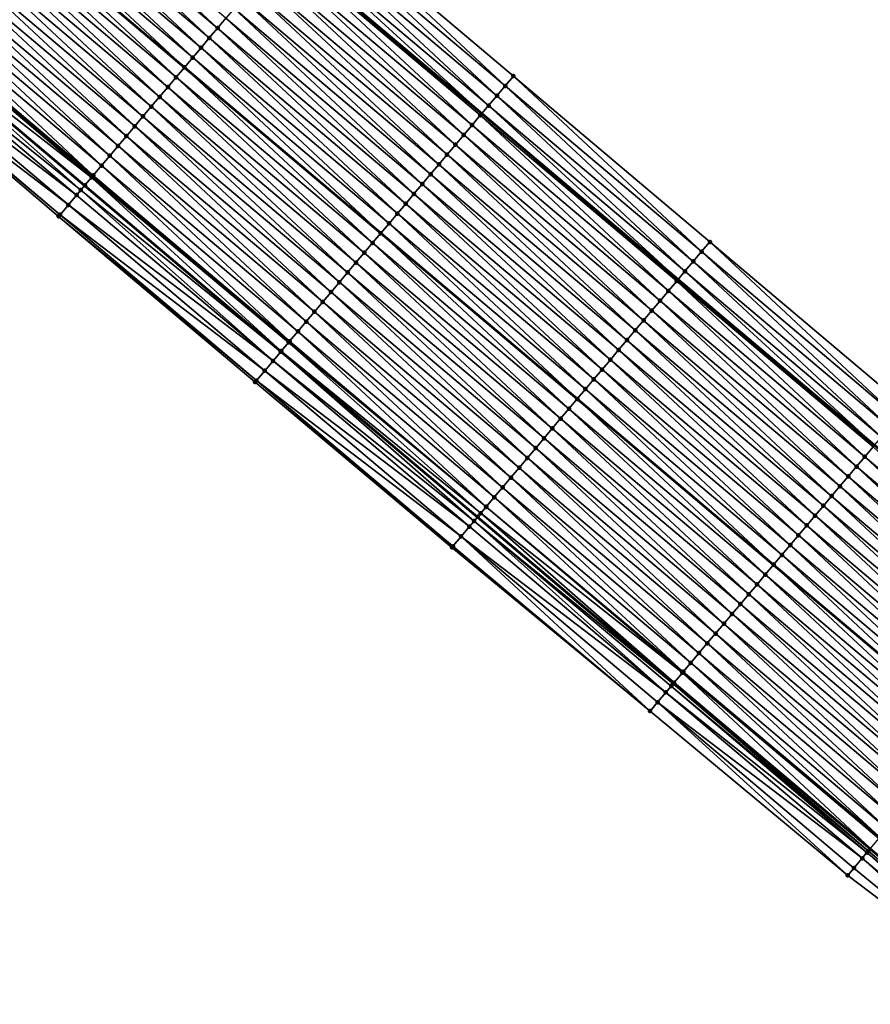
# Model space of a CAD drawing. Header units: feet. Extents: x 2010743 to 2022806, y 818705 to 837694.
# Tile 28 of 256: x 2016505 to 2016571, y 819412 to 819488. Entities that reach past the tile are written whole.
import ezdxf

# ---------------------------------------------------------------- set-up
doc = ezdxf.new("R2010")
doc.units = ezdxf.units.FT
doc.header["$MEASUREMENT"] = 0
for name, color, linetype, lineweight in [('EP_Travel Lane', 172, 'Continuous', 53), ('Road Shots', 141, 'Continuous', 100), ('STRIPING', 60, 'Continuous', 53)]:
    doc.layers.add(name, color=color, linetype=linetype, lineweight=lineweight)
doc.layers.add('I-77-MM17-21_NB-Surface-Border', color=7, linetype='Continuous')
doc.layers.add('I-77-MM17-21_NB-Surface-TIN', color=7, linetype='Continuous')

msp = doc.modelspace()

# ---------------------------------------------------------------- linework, layer by layer
at = {"layer": 'EP_Travel Lane'}
for points in [[(2016433.802, 819571.05, 267.852), (2016449.104, 819558.175, 268.104), (2016464.407, 819545.3, 268.354), (2016479.71, 819532.425, 268.599), (2016495.012, 819519.55, 268.846), (2016510.322, 819506.654, 269.104), (2016525.604, 819493.755, 269.366), (2016540.886, 819480.856, 269.637), (2016556.169, 819467.957, 269.89), (2016571.451, 819455.058, 270.167), (2016586.733, 819442.159, 270.439), (2016602.015, 819429.26, 270.7), (2016617.298, 819416.361, 270.948), (2016632.581, 819403.462, 271.175)], [(2016433.513, 819539.651, 268.474), (2016448.816, 819526.776, 268.697), (2016464.118, 819513.901, 268.941), (2016479.421, 819501.026, 269.197), (2016494.701, 819488.154, 269.46), (2016509.983, 819475.255, 269.733), (2016525.266, 819462.356, 270.017), (2016540.548, 819449.457, 270.287), (2016555.83, 819436.559, 270.577), (2016571.112, 819423.66, 270.849), (2016586.395, 819410.761, 271.079), (2016601.677, 819397.861, 271.317), (2016616.96, 819384.962, 271.545), (2016632.242, 819372.063, 271.776)]]:
    msp.add_polyline3d(points, dxfattribs=at)
at = {"layer": 'I-77-MM17-21_NB-Surface-Border', "color": 3, "linetype": 'Continuous', "lineweight": -3}
for points in [[(2016435.625, 819573.216, 267.814), (2016450.927, 819560.341, 268.068), (2016466.23, 819547.466, 268.32), (2016482.177, 819535.356, 268.562), (2016497.48, 819522.481, 268.784), (2016512.794, 819509.581, 269.052), (2016528.076, 819496.682, 269.317), (2016543.358, 819483.783, 269.57), (2016558.641, 819470.884, 269.823), (2016573.923, 819457.985, 270.085), (2016589.205, 819445.086, 270.352), (2016603.842, 819431.423, 270.643), (2016619.77, 819419.288, 270.878)], [(2016631.138, 819370.753, 271.706), (2016615.922, 819383.732, 271.508), (2016600.546, 819396.519, 271.226), (2016585.329, 819409.496, 270.993), (2016569.367, 819421.589, 270.691), (2016553.987, 819434.371, 270.377), (2016538.57, 819447.11, 270.081), (2016523.258, 819459.973, 269.783), (2016507.965, 819472.859, 269.501), (2016492.745, 819485.832, 269.24), (2016477.687, 819498.961, 268.998), (2016462.601, 819512.094, 268.783), (2016447.719, 819525.47, 268.589), (2016432.6, 819538.565, 268.389)]]:
    msp.add_polyline3d(points, dxfattribs=at)
at = {"layer": 'I-77-MM17-21_NB-Surface-TIN', "color": 128, "linetype": 'Continuous', "lineweight": -3}
for points in [[(2016520.334, 819487.513, 269.503), (2016505.697, 819501.176, 269.216), (2016505.052, 819500.412, 269.232)], [(2016520.334, 819487.513, 269.503), (2016520.979, 819488.277, 269.486), (2016505.697, 819501.176, 269.216)], [(2016519.689, 819486.749, 269.519), (2016505.052, 819500.412, 269.232), (2016504.407, 819499.648, 269.247)], [(2016519.689, 819486.749, 269.519), (2016520.334, 819487.513, 269.503), (2016505.052, 819500.412, 269.232)], [(2016519.044, 819485.985, 269.534), (2016504.407, 819499.648, 269.247), (2016503.761, 819498.884, 269.261)], [(2016519.044, 819485.985, 269.534), (2016519.689, 819486.749, 269.519), (2016504.407, 819499.648, 269.247)], [(2016518.398, 819485.221, 269.549), (2016503.761, 819498.884, 269.261), (2016503.116, 819498.12, 269.274)], [(2016518.398, 819485.221, 269.549), (2016519.044, 819485.985, 269.534), (2016503.761, 819498.884, 269.261)], [(2016503.116, 819498.12, 269.274), (2016502.471, 819497.356, 269.278), (2016517.753, 819484.457, 269.546)], [(2016518.398, 819485.221, 269.549), (2016503.116, 819498.12, 269.274), (2016517.753, 819484.457, 269.546)], [(2016517.108, 819483.693, 269.578), (2016502.471, 819497.356, 269.278), (2016501.826, 819496.592, 269.304)], [(2016517.108, 819483.693, 269.578), (2016517.753, 819484.457, 269.546), (2016502.471, 819497.356, 269.278)], [(2016516.463, 819482.929, 269.594), (2016501.826, 819496.592, 269.304), (2016501.181, 819495.828, 269.321)], [(2016516.463, 819482.929, 269.594), (2016517.108, 819483.693, 269.578), (2016501.826, 819496.592, 269.304)], [(2016542.713, 819483.019, 269.583), (2016528.076, 819496.682, 269.317), (2016527.431, 819495.918, 269.333)], [(2016542.713, 819483.019, 269.583), (2016543.358, 819483.783, 269.57), (2016528.076, 819496.682, 269.317)], [(2016515.818, 819482.165, 269.608), (2016501.181, 819495.828, 269.321), (2016500.536, 819495.064, 269.335)], [(2016515.818, 819482.165, 269.608), (2016516.463, 819482.929, 269.594), (2016501.181, 819495.828, 269.321)], [(2016542.068, 819482.255, 269.604), (2016527.431, 819495.918, 269.333), (2016526.785, 819495.154, 269.349)], [(2016542.068, 819482.255, 269.604), (2016542.713, 819483.019, 269.583), (2016527.431, 819495.918, 269.333)], [(2016515.173, 819481.401, 269.624), (2016500.536, 819495.064, 269.335), (2016499.891, 819494.3, 269.351)], [(2016515.173, 819481.401, 269.624), (2016515.818, 819482.165, 269.608), (2016500.536, 819495.064, 269.335)], [(2016541.423, 819481.491, 269.622), (2016526.785, 819495.154, 269.349), (2016526.14, 819494.39, 269.367)], [(2016541.423, 819481.491, 269.622), (2016542.068, 819482.255, 269.604), (2016526.785, 819495.154, 269.349)], [(2016514.528, 819480.637, 269.639), (2016499.891, 819494.3, 269.351), (2016499.245, 819493.536, 269.369)], [(2016514.528, 819480.637, 269.639), (2016515.173, 819481.401, 269.624), (2016499.891, 819494.3, 269.351)], [(2016526.14, 819494.39, 269.367), (2016525.604, 819493.755, 269.366), (2016540.886, 819480.856, 269.637)], [(2016541.423, 819481.491, 269.622), (2016526.14, 819494.39, 269.367), (2016540.886, 819480.856, 269.637)], [(2016513.882, 819479.873, 269.653), (2016499.245, 819493.536, 269.369), (2016498.6, 819492.772, 269.382)], [(2016513.882, 819479.873, 269.653), (2016514.528, 819480.637, 269.639), (2016499.245, 819493.536, 269.369)], [(2016540.132, 819479.963, 269.662), (2016525.495, 819493.626, 269.365), (2016524.85, 819492.862, 269.391)], [(2016540.777, 819480.727, 269.64), (2016525.604, 819493.755, 269.366), (2016525.495, 819493.626, 269.365)], [(2016540.132, 819479.963, 269.662), (2016540.777, 819480.727, 269.64), (2016525.495, 819493.626, 269.365)], [(2016540.777, 819480.727, 269.64), (2016540.886, 819480.856, 269.637), (2016525.604, 819493.755, 269.366)], [(2016513.237, 819479.109, 269.667), (2016498.6, 819492.772, 269.382), (2016497.955, 819492.008, 269.397)], [(2016513.237, 819479.109, 269.667), (2016513.882, 819479.873, 269.653), (2016498.6, 819492.772, 269.382)], [(2016539.487, 819479.199, 269.678), (2016524.85, 819492.862, 269.391), (2016524.205, 819492.098, 269.401)], [(2016539.487, 819479.199, 269.678), (2016540.132, 819479.963, 269.662), (2016524.85, 819492.862, 269.391)], [(2016512.592, 819478.345, 269.679), (2016497.955, 819492.008, 269.397), (2016497.31, 819491.243, 269.412)], [(2016512.592, 819478.345, 269.679), (2016513.237, 819479.109, 269.667), (2016497.955, 819492.008, 269.397)], [(2016538.842, 819478.435, 269.695), (2016524.205, 819492.098, 269.401), (2016523.56, 819491.333, 269.417)], [(2016538.842, 819478.435, 269.695), (2016539.487, 819479.199, 269.678), (2016524.205, 819492.098, 269.401)], [(2016511.947, 819477.581, 269.695), (2016497.31, 819491.243, 269.412), (2016496.665, 819490.479, 269.426)], [(2016511.947, 819477.581, 269.695), (2016512.592, 819478.345, 269.679), (2016497.31, 819491.243, 269.412)], [(2016538.197, 819477.671, 269.712), (2016523.56, 819491.333, 269.417), (2016522.915, 819490.569, 269.434)], [(2016538.197, 819477.671, 269.712), (2016538.842, 819478.435, 269.695), (2016523.56, 819491.333, 269.417)], [(2016511.302, 819476.817, 269.716), (2016496.665, 819490.479, 269.426), (2016496.02, 819489.715, 269.448)], [(2016511.302, 819476.817, 269.716), (2016511.947, 819477.581, 269.695), (2016496.665, 819490.479, 269.426)], [(2016537.552, 819476.907, 269.731), (2016522.915, 819490.569, 269.434), (2016522.269, 819489.805, 269.453)], [(2016537.552, 819476.907, 269.731), (2016538.197, 819477.671, 269.712), (2016522.915, 819490.569, 269.434)], [(2016510.657, 819476.053, 269.737), (2016496.02, 819489.715, 269.448), (2016495.374, 819488.951, 269.469)], [(2016510.657, 819476.053, 269.737), (2016511.302, 819476.817, 269.716), (2016496.02, 819489.715, 269.448)], [(2016536.906, 819476.143, 269.749), (2016522.269, 819489.805, 269.453), (2016521.624, 819489.041, 269.469)], [(2016536.906, 819476.143, 269.749), (2016537.552, 819476.907, 269.731), (2016522.269, 819489.805, 269.453)], [(2016510.53, 819475.902, 269.738), (2016495.265, 819488.822, 269.47), (2016494.729, 819488.187, 269.462)], [(2016510.594, 819475.979, 269.738), (2016495.331, 819488.9, 269.469), (2016495.265, 819488.822, 269.47)], [(2016510.53, 819475.902, 269.738), (2016510.594, 819475.979, 269.738), (2016495.265, 819488.822, 269.47)], [(2016510.657, 819476.053, 269.737), (2016495.374, 819488.951, 269.469), (2016495.331, 819488.9, 269.469)], [(2016510.594, 819475.979, 269.738), (2016510.657, 819476.053, 269.737), (2016495.331, 819488.9, 269.469)], [(2016536.261, 819475.379, 269.764), (2016521.624, 819489.041, 269.469), (2016520.979, 819488.277, 269.486)], [(2016536.261, 819475.379, 269.764), (2016536.906, 819476.143, 269.749), (2016521.624, 819489.041, 269.469)], [(2016509.689, 819474.905, 269.721), (2016494.701, 819488.154, 269.46), (2016494.085, 819487.422, 269.402)], [(2016510.012, 819475.288, 269.735), (2016494.724, 819488.181, 269.462), (2016494.701, 819488.154, 269.46)], [(2016510.012, 819475.288, 269.735), (2016494.701, 819488.154, 269.46), (2016509.983, 819475.255, 269.733)], [(2016509.689, 819474.905, 269.721), (2016509.983, 819475.255, 269.733), (2016494.701, 819488.154, 269.46)], [(2016510.012, 819475.288, 269.735), (2016494.729, 819488.187, 269.462), (2016494.724, 819488.181, 269.462)], [(2016510.012, 819475.288, 269.735), (2016510.53, 819475.902, 269.738), (2016494.729, 819488.187, 269.462)], [(2016535.616, 819474.614, 269.779), (2016520.979, 819488.277, 269.486), (2016520.334, 819487.513, 269.503)], [(2016535.616, 819474.614, 269.779), (2016536.261, 819475.379, 269.764), (2016520.979, 819488.277, 269.486)], [(2016509.367, 819474.524, 269.687), (2016494.085, 819487.422, 269.402), (2016493.441, 819486.658, 269.32)], [(2016509.367, 819474.524, 269.687), (2016509.689, 819474.905, 269.721), (2016494.085, 819487.422, 269.402)], [(2016534.971, 819473.85, 269.795), (2016520.334, 819487.513, 269.503), (2016519.689, 819486.749, 269.519)], [(2016534.971, 819473.85, 269.795), (2016535.616, 819474.614, 269.779), (2016520.334, 819487.513, 269.503)], [(2016508.723, 819473.759, 269.594), (2016493.441, 819486.658, 269.32), (2016492.797, 819485.893, 269.246)], [(2016508.723, 819473.759, 269.594), (2016509.367, 819474.524, 269.687), (2016493.441, 819486.658, 269.32)], [(2016534.326, 819473.086, 269.813), (2016519.689, 819486.749, 269.519), (2016519.044, 819485.985, 269.534)], [(2016534.326, 819473.086, 269.813), (2016534.971, 819473.85, 269.795), (2016519.689, 819486.749, 269.519)], [(2016508.079, 819472.994, 269.516), (2016492.797, 819485.893, 269.246), (2016492.745, 819485.832, 269.24)], [(2016507.965, 819472.859, 269.501), (2016508.079, 819472.994, 269.516), (2016492.745, 819485.832, 269.24)], [(2016508.079, 819472.994, 269.516), (2016508.723, 819473.759, 269.594), (2016492.797, 819485.893, 269.246)], [(2016533.681, 819472.322, 269.829), (2016519.044, 819485.985, 269.534), (2016518.398, 819485.221, 269.549)], [(2016533.681, 819472.322, 269.829), (2016534.326, 819473.086, 269.813), (2016519.044, 819485.985, 269.534)], [(2016518.398, 819485.221, 269.549), (2016517.753, 819484.457, 269.546), (2016533.036, 819471.558, 269.832)], [(2016533.681, 819472.322, 269.829), (2016518.398, 819485.221, 269.549), (2016533.036, 819471.558, 269.832)], [(2016532.39, 819470.794, 269.86), (2016517.753, 819484.457, 269.546), (2016517.108, 819483.693, 269.578)], [(2016532.39, 819470.794, 269.86), (2016533.036, 819471.558, 269.832), (2016517.753, 819484.457, 269.546)], [(2016531.745, 819470.03, 269.875), (2016517.108, 819483.693, 269.578), (2016516.463, 819482.929, 269.594)], [(2016531.745, 819470.03, 269.875), (2016532.39, 819470.794, 269.86), (2016517.108, 819483.693, 269.578)], [(2016557.995, 819470.12, 269.841), (2016543.358, 819483.783, 269.57), (2016542.713, 819483.019, 269.583)], [(2016557.995, 819470.12, 269.841), (2016558.641, 819470.884, 269.823), (2016543.358, 819483.783, 269.57)], [(2016531.1, 819469.266, 269.889), (2016516.463, 819482.929, 269.594), (2016515.818, 819482.165, 269.608)], [(2016531.1, 819469.266, 269.889), (2016531.745, 819470.03, 269.875), (2016516.463, 819482.929, 269.594)], [(2016557.35, 819469.356, 269.857), (2016542.713, 819483.019, 269.583), (2016542.068, 819482.255, 269.604)], [(2016557.35, 819469.356, 269.857), (2016557.995, 819470.12, 269.841), (2016542.713, 819483.019, 269.583)], [(2016530.455, 819468.502, 269.908), (2016515.818, 819482.165, 269.608), (2016515.173, 819481.401, 269.624)], [(2016530.455, 819468.502, 269.908), (2016531.1, 819469.266, 269.889), (2016515.818, 819482.165, 269.608)], [(2016556.705, 819468.592, 269.875), (2016542.068, 819482.255, 269.604), (2016541.423, 819481.491, 269.622)], [(2016556.705, 819468.592, 269.875), (2016557.35, 819469.356, 269.857), (2016542.068, 819482.255, 269.604)], [(2016529.81, 819467.738, 269.923), (2016515.173, 819481.401, 269.624), (2016514.528, 819480.637, 269.639)], [(2016529.81, 819467.738, 269.923), (2016530.455, 819468.502, 269.908), (2016515.173, 819481.401, 269.624)], [(2016541.423, 819481.491, 269.622), (2016540.886, 819480.856, 269.637), (2016556.169, 819467.957, 269.89)], [(2016556.705, 819468.592, 269.875), (2016541.423, 819481.491, 269.622), (2016556.169, 819467.957, 269.89)], [(2016529.165, 819466.974, 269.938), (2016514.528, 819480.637, 269.639), (2016513.882, 819479.873, 269.653)], [(2016529.165, 819466.974, 269.938), (2016529.81, 819467.738, 269.923), (2016514.528, 819480.637, 269.639)], [(2016555.415, 819467.064, 269.916), (2016540.777, 819480.727, 269.64), (2016540.132, 819479.963, 269.662)], [(2016556.06, 819467.828, 269.893), (2016540.886, 819480.856, 269.637), (2016540.777, 819480.727, 269.64)], [(2016555.415, 819467.064, 269.916), (2016556.06, 819467.828, 269.893), (2016540.777, 819480.727, 269.64)], [(2016556.06, 819467.828, 269.893), (2016556.169, 819467.957, 269.89), (2016540.886, 819480.856, 269.637)], [(2016528.519, 819466.21, 269.951), (2016513.882, 819479.873, 269.653), (2016513.237, 819479.109, 269.667)], [(2016528.519, 819466.21, 269.951), (2016529.165, 819466.974, 269.938), (2016513.882, 819479.873, 269.653)], [(2016554.77, 819466.3, 269.93), (2016540.132, 819479.963, 269.662), (2016539.487, 819479.199, 269.678)], [(2016554.77, 819466.3, 269.93), (2016555.415, 819467.064, 269.916), (2016540.132, 819479.963, 269.662)], [(2016527.874, 819465.446, 269.965), (2016513.237, 819479.109, 269.667), (2016512.592, 819478.345, 269.679)], [(2016527.874, 819465.446, 269.965), (2016528.519, 819466.21, 269.951), (2016513.237, 819479.109, 269.667)], [(2016554.124, 819465.536, 269.948), (2016539.487, 819479.199, 269.678), (2016538.842, 819478.435, 269.695)], [(2016554.124, 819465.536, 269.948), (2016554.77, 819466.3, 269.93), (2016539.487, 819479.199, 269.678)], [(2016527.229, 819464.682, 269.981), (2016512.592, 819478.345, 269.679), (2016511.947, 819477.581, 269.695)], [(2016527.229, 819464.682, 269.981), (2016527.874, 819465.446, 269.965), (2016512.592, 819478.345, 269.679)], [(2016553.479, 819464.772, 269.966), (2016538.842, 819478.435, 269.695), (2016538.197, 819477.671, 269.712)], [(2016553.479, 819464.772, 269.966), (2016554.124, 819465.536, 269.948), (2016538.842, 819478.435, 269.695)], [(2016526.584, 819463.918, 270.002), (2016511.947, 819477.581, 269.695), (2016511.302, 819476.817, 269.716)], [(2016526.584, 819463.918, 270.002), (2016527.229, 819464.682, 269.981), (2016511.947, 819477.581, 269.695)], [(2016552.834, 819464.008, 269.984), (2016538.197, 819477.671, 269.712), (2016537.552, 819476.907, 269.731)], [(2016552.834, 819464.008, 269.984), (2016553.479, 819464.772, 269.966), (2016538.197, 819477.671, 269.712)], [(2016525.939, 819463.154, 270.024), (2016511.302, 819476.817, 269.716), (2016510.657, 819476.053, 269.737)], [(2016525.939, 819463.154, 270.024), (2016526.584, 819463.918, 270.002), (2016511.302, 819476.817, 269.716)], [(2016552.189, 819463.244, 270.001), (2016537.552, 819476.907, 269.731), (2016536.906, 819476.143, 269.749)], [(2016552.189, 819463.244, 270.001), (2016552.834, 819464.008, 269.984), (2016537.552, 819476.907, 269.731)], [(2016525.294, 819462.39, 270.018), (2016510.53, 819475.902, 269.738), (2016510.012, 819475.288, 269.735)], [(2016525.861, 819463.062, 270.025), (2016510.594, 819475.979, 269.738), (2016510.53, 819475.902, 269.738)], [(2016525.294, 819462.39, 270.018), (2016525.861, 819463.062, 270.025), (2016510.53, 819475.902, 269.738)], [(2016525.926, 819463.138, 270.025), (2016510.657, 819476.053, 269.737), (2016510.594, 819475.979, 269.738)], [(2016525.861, 819463.062, 270.025), (2016525.926, 819463.138, 270.025), (2016510.594, 819475.979, 269.738)], [(2016525.926, 819463.138, 270.025), (2016525.939, 819463.154, 270.024), (2016510.657, 819476.053, 269.737)], [(2016551.544, 819462.48, 270.017), (2016536.906, 819476.143, 269.749), (2016536.261, 819475.379, 269.764)], [(2016551.544, 819462.48, 270.017), (2016552.189, 819463.244, 270.001), (2016536.906, 819476.143, 269.749)], [(2016524.649, 819461.625, 269.961), (2016509.689, 819474.905, 269.721), (2016509.367, 819474.524, 269.687)], [(2016525.245, 819462.332, 270.016), (2016509.983, 819475.255, 269.733), (2016509.689, 819474.905, 269.721)], [(2016524.649, 819461.625, 269.961), (2016525.245, 819462.332, 270.016), (2016509.689, 819474.905, 269.721)], [(2016525.294, 819462.39, 270.018), (2016510.012, 819475.288, 269.735), (2016509.983, 819475.255, 269.733)], [(2016525.294, 819462.39, 270.018), (2016509.983, 819475.255, 269.733), (2016525.266, 819462.356, 270.017)], [(2016525.245, 819462.332, 270.016), (2016525.266, 819462.356, 270.017), (2016509.983, 819475.255, 269.733)], [(2016550.898, 819461.716, 270.036), (2016536.261, 819475.379, 269.764), (2016535.616, 819474.614, 269.779)], [(2016550.898, 819461.716, 270.036), (2016551.544, 819462.48, 270.017), (2016536.261, 819475.379, 269.764)], [(2016524.649, 819461.625, 269.961), (2016509.367, 819474.524, 269.687), (2016508.723, 819473.759, 269.594)], [(2016550.253, 819460.951, 270.052), (2016535.616, 819474.614, 269.779), (2016534.971, 819473.85, 269.795)], [(2016550.253, 819460.951, 270.052), (2016550.898, 819461.716, 270.036), (2016535.616, 819474.614, 269.779)], [(2016524.005, 819460.86, 269.867), (2016508.723, 819473.759, 269.594), (2016508.079, 819472.994, 269.516)], [(2016524.005, 819460.86, 269.867), (2016524.649, 819461.625, 269.961), (2016508.723, 819473.759, 269.594)], [(2016549.608, 819460.187, 270.071), (2016534.971, 819473.85, 269.795), (2016534.326, 819473.086, 269.813)], [(2016549.608, 819460.187, 270.071), (2016550.253, 819460.951, 270.052), (2016534.971, 819473.85, 269.795)], [(2016523.361, 819460.095, 269.796), (2016508.079, 819472.994, 269.516), (2016507.965, 819472.859, 269.501)], [(2016523.258, 819459.973, 269.783), (2016523.361, 819460.095, 269.796), (2016507.965, 819472.859, 269.501)], [(2016523.361, 819460.095, 269.796), (2016524.005, 819460.86, 269.867), (2016508.079, 819472.994, 269.516)], [(2016548.963, 819459.423, 270.087), (2016534.326, 819473.086, 269.813), (2016533.681, 819472.322, 269.829)], [(2016548.963, 819459.423, 270.087), (2016549.608, 819460.187, 270.071), (2016534.326, 819473.086, 269.813)], [(2016533.681, 819472.322, 269.829), (2016533.036, 819471.558, 269.832), (2016548.318, 819458.659, 270.089)], [(2016548.963, 819459.423, 270.087), (2016533.681, 819472.322, 269.829), (2016548.318, 819458.659, 270.089)], [(2016547.673, 819457.895, 270.119), (2016533.036, 819471.558, 269.832), (2016532.39, 819470.794, 269.86)], [(2016547.673, 819457.895, 270.119), (2016548.318, 819458.659, 270.089), (2016533.036, 819471.558, 269.832)], [(2016547.027, 819457.131, 270.134), (2016532.39, 819470.794, 269.86), (2016531.745, 819470.03, 269.875)], [(2016547.027, 819457.131, 270.134), (2016547.673, 819457.895, 270.119), (2016532.39, 819470.794, 269.86)], [(2016573.278, 819457.221, 270.107), (2016558.641, 819470.884, 269.823), (2016557.995, 819470.12, 269.841)], [(2016573.278, 819457.221, 270.107), (2016573.923, 819457.985, 270.085), (2016558.641, 819470.884, 269.823)], [(2016546.382, 819456.367, 270.147), (2016531.745, 819470.03, 269.875), (2016531.1, 819469.266, 269.889)], [(2016546.382, 819456.367, 270.147), (2016547.027, 819457.131, 270.134), (2016531.745, 819470.03, 269.875)], [(2016572.632, 819456.457, 270.131), (2016557.995, 819470.12, 269.841), (2016557.35, 819469.356, 269.857)], [(2016572.632, 819456.457, 270.131), (2016573.278, 819457.221, 270.107), (2016557.995, 819470.12, 269.841)], [(2016545.737, 819455.603, 270.166), (2016531.1, 819469.266, 269.889), (2016530.455, 819468.502, 269.908)], [(2016545.737, 819455.603, 270.166), (2016546.382, 819456.367, 270.147), (2016531.1, 819469.266, 269.889)], [(2016571.987, 819455.693, 270.159), (2016557.35, 819469.356, 269.857), (2016556.705, 819468.592, 269.875)], [(2016571.987, 819455.693, 270.159), (2016572.632, 819456.457, 270.131), (2016557.35, 819469.356, 269.857)], [(2016545.092, 819454.839, 270.185), (2016530.455, 819468.502, 269.908), (2016529.81, 819467.738, 269.923)], [(2016545.092, 819454.839, 270.185), (2016545.737, 819455.603, 270.166), (2016530.455, 819468.502, 269.908)], [(2016571.342, 819454.929, 270.169), (2016556.169, 819467.957, 269.89), (2016556.06, 819467.828, 269.893)], [(2016556.705, 819468.592, 269.875), (2016556.169, 819467.957, 269.89), (2016571.451, 819455.058, 270.167)], [(2016571.342, 819454.929, 270.169), (2016571.451, 819455.058, 270.167), (2016556.169, 819467.957, 269.89)], [(2016571.987, 819455.693, 270.159), (2016556.705, 819468.592, 269.875), (2016571.451, 819455.058, 270.167)], [(2016544.447, 819454.075, 270.199), (2016529.81, 819467.738, 269.923), (2016529.165, 819466.974, 269.938)], [(2016544.447, 819454.075, 270.199), (2016545.092, 819454.839, 270.185), (2016529.81, 819467.738, 269.923)], [(2016570.697, 819454.165, 270.188), (2016556.06, 819467.828, 269.893), (2016555.415, 819467.064, 269.916)], [(2016570.697, 819454.165, 270.188), (2016571.342, 819454.929, 270.169), (2016556.06, 819467.828, 269.893)], [(2016543.802, 819453.311, 270.215), (2016529.165, 819466.974, 269.938), (2016528.519, 819466.21, 269.951)], [(2016543.802, 819453.311, 270.215), (2016544.447, 819454.075, 270.199), (2016529.165, 819466.974, 269.938)], [(2016570.052, 819453.401, 270.204), (2016555.415, 819467.064, 269.916), (2016554.77, 819466.3, 269.93)], [(2016570.052, 819453.401, 270.204), (2016570.697, 819454.165, 270.188), (2016555.415, 819467.064, 269.916)], [(2016543.157, 819452.547, 270.23), (2016528.519, 819466.21, 269.951), (2016527.874, 819465.446, 269.965)], [(2016543.157, 819452.547, 270.23), (2016543.802, 819453.311, 270.215), (2016528.519, 819466.21, 269.951)], [(2016569.407, 819452.637, 270.219), (2016554.77, 819466.3, 269.93), (2016554.124, 819465.536, 269.948)], [(2016569.407, 819452.637, 270.219), (2016570.052, 819453.401, 270.204), (2016554.77, 819466.3, 269.93)], [(2016542.511, 819451.783, 270.247), (2016527.874, 819465.446, 269.965), (2016527.229, 819464.682, 269.981)], [(2016542.511, 819451.783, 270.247), (2016543.157, 819452.547, 270.23), (2016527.874, 819465.446, 269.965)], [(2016568.761, 819451.873, 270.237), (2016554.124, 819465.536, 269.948), (2016553.479, 819464.772, 269.966)], [(2016568.761, 819451.873, 270.237), (2016569.407, 819452.637, 270.219), (2016554.124, 819465.536, 269.948)], [(2016541.866, 819451.019, 270.268), (2016527.229, 819464.682, 269.981), (2016526.584, 819463.918, 270.002)], [(2016541.866, 819451.019, 270.268), (2016542.511, 819451.783, 270.247), (2016527.229, 819464.682, 269.981)], [(2016568.116, 819451.109, 270.256), (2016553.479, 819464.772, 269.966), (2016552.834, 819464.008, 269.984)], [(2016568.116, 819451.109, 270.256), (2016568.761, 819451.873, 270.237), (2016553.479, 819464.772, 269.966)], [(2016541.239, 819450.276, 270.287), (2016526.584, 819463.918, 270.002), (2016525.939, 819463.154, 270.024)], [(2016541.239, 819450.276, 270.287), (2016541.866, 819451.019, 270.268), (2016526.584, 819463.918, 270.002)], [(2016567.471, 819450.345, 270.274), (2016552.834, 819464.008, 269.984), (2016552.189, 819463.244, 270.001)], [(2016567.471, 819450.345, 270.274), (2016568.116, 819451.109, 270.256), (2016552.834, 819464.008, 269.984)], [(2016540.813, 819449.772, 270.29), (2016525.861, 819463.062, 270.025), (2016525.294, 819462.39, 270.018)], [(2016541.221, 819450.255, 270.287), (2016525.926, 819463.138, 270.025), (2016525.861, 819463.062, 270.025)], [(2016540.813, 819449.772, 270.29), (2016541.221, 819450.255, 270.287), (2016525.861, 819463.062, 270.025)], [(2016541.221, 819450.255, 270.287), (2016525.939, 819463.154, 270.024), (2016525.926, 819463.138, 270.025)], [(2016541.221, 819450.255, 270.287), (2016541.239, 819450.276, 270.287), (2016525.939, 819463.154, 270.024)], [(2016566.826, 819449.581, 270.29), (2016552.189, 819463.244, 270.001), (2016551.544, 819462.48, 270.017)], [(2016566.826, 819449.581, 270.29), (2016567.471, 819450.345, 270.274), (2016552.189, 819463.244, 270.001)], [(2016540.297, 819449.161, 270.28), (2016525.245, 819462.332, 270.016), (2016524.649, 819461.625, 269.961)], [(2016525.245, 819462.332, 270.016), (2016540.548, 819449.457, 270.287), (2016525.266, 819462.356, 270.017)], [(2016540.297, 819449.161, 270.28), (2016540.548, 819449.457, 270.287), (2016525.245, 819462.332, 270.016)], [(2016540.576, 819449.491, 270.288), (2016525.294, 819462.39, 270.018), (2016525.266, 819462.356, 270.017)], [(2016540.576, 819449.491, 270.288), (2016525.266, 819462.356, 270.017), (2016540.548, 819449.457, 270.287)], [(2016540.576, 819449.491, 270.288), (2016540.813, 819449.772, 270.29), (2016525.294, 819462.39, 270.018)], [(2016566.181, 819448.817, 270.309), (2016551.544, 819462.48, 270.017), (2016550.898, 819461.716, 270.036)], [(2016566.181, 819448.817, 270.309), (2016566.826, 819449.581, 270.29), (2016551.544, 819462.48, 270.017)], [(2016539.931, 819448.726, 270.243), (2016524.649, 819461.625, 269.961), (2016524.005, 819460.86, 269.867)], [(2016539.931, 819448.726, 270.243), (2016540.297, 819449.161, 270.28), (2016524.649, 819461.625, 269.961)], [(2016565.536, 819448.053, 270.321), (2016550.898, 819461.716, 270.036), (2016550.253, 819460.951, 270.052)], [(2016565.536, 819448.053, 270.321), (2016566.181, 819448.817, 270.309), (2016550.898, 819461.716, 270.036)], [(2016539.287, 819447.961, 270.156), (2016524.005, 819460.86, 269.867), (2016523.361, 819460.095, 269.796)], [(2016539.287, 819447.961, 270.156), (2016539.931, 819448.726, 270.243), (2016524.005, 819460.86, 269.867)], [(2016564.89, 819447.289, 270.342), (2016550.253, 819460.951, 270.052), (2016549.608, 819460.187, 270.071)], [(2016564.89, 819447.289, 270.342), (2016565.536, 819448.053, 270.321), (2016550.253, 819460.951, 270.052)], [(2016538.57, 819447.11, 270.081), (2016523.361, 819460.095, 269.796), (2016523.258, 819459.973, 269.783)], [(2016538.57, 819447.11, 270.081), (2016538.643, 819447.197, 270.089), (2016523.361, 819460.095, 269.796)], [(2016538.643, 819447.197, 270.089), (2016539.287, 819447.961, 270.156), (2016523.361, 819460.095, 269.796)], [(2016564.245, 819446.525, 270.359), (2016549.608, 819460.187, 270.071), (2016548.963, 819459.423, 270.087)], [(2016564.245, 819446.525, 270.359), (2016564.89, 819447.289, 270.342), (2016549.608, 819460.187, 270.071)], [(2016548.963, 819459.423, 270.087), (2016548.318, 819458.659, 270.089), (2016563.6, 819445.76, 270.362)], [(2016564.245, 819446.525, 270.359), (2016548.963, 819459.423, 270.087), (2016563.6, 819445.76, 270.362)], [(2016562.955, 819444.996, 270.39), (2016548.318, 819458.659, 270.089), (2016547.673, 819457.895, 270.119)], [(2016562.955, 819444.996, 270.39), (2016563.6, 819445.76, 270.362), (2016548.318, 819458.659, 270.089)], [(2016562.31, 819444.232, 270.405), (2016547.673, 819457.895, 270.119), (2016547.027, 819457.131, 270.134)], [(2016562.31, 819444.232, 270.405), (2016562.955, 819444.996, 270.39), (2016547.673, 819457.895, 270.119)], [(2016561.665, 819443.468, 270.418), (2016547.027, 819457.131, 270.134), (2016546.382, 819456.367, 270.147)], [(2016561.665, 819443.468, 270.418), (2016562.31, 819444.232, 270.405), (2016547.027, 819457.131, 270.134)], [(2016561.019, 819442.704, 270.439), (2016546.382, 819456.367, 270.147), (2016545.737, 819455.603, 270.166)], [(2016561.019, 819442.704, 270.439), (2016561.665, 819443.468, 270.418), (2016546.382, 819456.367, 270.147)], [(2016560.374, 819441.94, 270.457), (2016545.737, 819455.603, 270.166), (2016545.092, 819454.839, 270.185)], [(2016560.374, 819441.94, 270.457), (2016561.019, 819442.704, 270.439), (2016545.737, 819455.603, 270.166)], [(2016585.979, 819441.266, 270.458), (2016571.342, 819454.929, 270.169), (2016570.697, 819454.165, 270.188)], [(2016559.729, 819441.176, 270.474), (2016545.092, 819454.839, 270.185), (2016544.447, 819454.075, 270.199)], [(2016559.729, 819441.176, 270.474), (2016560.374, 819441.94, 270.457), (2016545.092, 819454.839, 270.185)], [(2016585.334, 819440.502, 270.474), (2016570.697, 819454.165, 270.188), (2016570.052, 819453.401, 270.204)], [(2016585.334, 819440.502, 270.474), (2016585.979, 819441.266, 270.458), (2016570.697, 819454.165, 270.188)], [(2016559.084, 819440.412, 270.489), (2016544.447, 819454.075, 270.199), (2016543.802, 819453.311, 270.215)], [(2016559.084, 819440.412, 270.489), (2016559.729, 819441.176, 270.474), (2016544.447, 819454.075, 270.199)], [(2016584.689, 819439.738, 270.492), (2016570.052, 819453.401, 270.204), (2016569.407, 819452.637, 270.219)], [(2016584.689, 819439.738, 270.492), (2016585.334, 819440.502, 270.474), (2016570.052, 819453.401, 270.204)], [(2016558.439, 819439.648, 270.506), (2016543.802, 819453.311, 270.215), (2016543.157, 819452.547, 270.23)], [(2016558.439, 819439.648, 270.506), (2016559.084, 819440.412, 270.489), (2016543.802, 819453.311, 270.215)], [(2016584.044, 819438.974, 270.509), (2016569.407, 819452.637, 270.219), (2016568.761, 819451.873, 270.237)], [(2016584.044, 819438.974, 270.509), (2016584.689, 819439.738, 270.492), (2016569.407, 819452.637, 270.219)], [(2016557.148, 819438.12, 270.55), (2016542.511, 819451.783, 270.247), (2016541.866, 819451.019, 270.268)], [(2016557.794, 819438.884, 270.524), (2016543.157, 819452.547, 270.23), (2016542.511, 819451.783, 270.247)], [(2016557.148, 819438.12, 270.55), (2016557.794, 819438.884, 270.524), (2016542.511, 819451.783, 270.247)], [(2016557.794, 819438.884, 270.524), (2016558.439, 819439.648, 270.506), (2016543.157, 819452.547, 270.23)], [(2016583.398, 819438.21, 270.532), (2016568.761, 819451.873, 270.237), (2016568.116, 819451.109, 270.256)], [(2016583.398, 819438.21, 270.532), (2016584.044, 819438.974, 270.509), (2016568.761, 819451.873, 270.237)], [(2016556.569, 819437.435, 270.573), (2016541.866, 819451.019, 270.268), (2016541.239, 819450.276, 270.287)], [(2016556.569, 819437.435, 270.573), (2016557.148, 819438.12, 270.55), (2016541.866, 819451.019, 270.268)], [(2016582.753, 819437.446, 270.551), (2016568.116, 819451.109, 270.256), (2016567.471, 819450.345, 270.274)], [(2016582.753, 819437.446, 270.551), (2016583.398, 819438.21, 270.532), (2016568.116, 819451.109, 270.256)], [(2016556.503, 819437.356, 270.574), (2016541.221, 819450.255, 270.287), (2016540.813, 819449.772, 270.29)], [(2016556.503, 819437.356, 270.574), (2016541.239, 819450.276, 270.287), (2016541.221, 819450.255, 270.287)], [(2016556.503, 819437.356, 270.574), (2016556.569, 819437.435, 270.573), (2016541.239, 819450.276, 270.287)], [(2016582.108, 819436.682, 270.566), (2016567.471, 819450.345, 270.274), (2016566.826, 819449.581, 270.29)], [(2016582.108, 819436.682, 270.566), (2016582.753, 819437.446, 270.551), (2016567.471, 819450.345, 270.274)], [(2016555.858, 819436.592, 270.577), (2016540.576, 819449.491, 270.288), (2016540.548, 819449.457, 270.287)], [(2016555.858, 819436.592, 270.577), (2016540.813, 819449.772, 270.29), (2016540.576, 819449.491, 270.288)], [(2016555.858, 819436.592, 270.577), (2016556.503, 819437.356, 270.574), (2016540.813, 819449.772, 270.29)], [(2016581.463, 819435.918, 270.586), (2016566.826, 819449.581, 270.29), (2016566.181, 819448.817, 270.309)], [(2016581.463, 819435.918, 270.586), (2016582.108, 819436.682, 270.566), (2016566.826, 819449.581, 270.29)], [(2016555.213, 819435.827, 270.535), (2016539.931, 819448.726, 270.243), (2016539.287, 819447.961, 270.156)], [(2016555.213, 819435.827, 270.535), (2016540.297, 819449.161, 270.28), (2016539.931, 819448.726, 270.243)], [(2016555.781, 819436.501, 270.578), (2016540.548, 819449.457, 270.287), (2016540.297, 819449.161, 270.28)], [(2016555.213, 819435.827, 270.535), (2016555.633, 819436.325, 270.574), (2016540.297, 819449.161, 270.28)], [(2016555.633, 819436.325, 270.574), (2016555.781, 819436.501, 270.578), (2016540.297, 819449.161, 270.28)], [(2016555.858, 819436.592, 270.577), (2016540.548, 819449.457, 270.287), (2016555.83, 819436.559, 270.577)], [(2016555.781, 819436.501, 270.578), (2016555.83, 819436.559, 270.577), (2016540.548, 819449.457, 270.287)], [(2016580.818, 819435.154, 270.602), (2016566.181, 819448.817, 270.309), (2016565.536, 819448.053, 270.321)], [(2016580.818, 819435.154, 270.602), (2016581.463, 819435.918, 270.586), (2016566.181, 819448.817, 270.309)], [(2016553.987, 819434.371, 270.377), (2016539.287, 819447.961, 270.156), (2016538.643, 819447.197, 270.089)], [(2016553.987, 819434.371, 270.377), (2016554.569, 819435.063, 270.447), (2016539.287, 819447.961, 270.156)], [(2016554.569, 819435.063, 270.447), (2016555.213, 819435.827, 270.535), (2016539.287, 819447.961, 270.156)], [(2016580.173, 819434.39, 270.615), (2016565.536, 819448.053, 270.321), (2016564.89, 819447.289, 270.342)], [(2016580.173, 819434.39, 270.615), (2016580.818, 819435.154, 270.602), (2016565.536, 819448.053, 270.321)], [(2016553.987, 819434.371, 270.377), (2016538.643, 819447.197, 270.089), (2016538.57, 819447.11, 270.081)], [(2016579.527, 819433.626, 270.637), (2016564.89, 819447.289, 270.342), (2016564.245, 819446.525, 270.359)], [(2016579.527, 819433.626, 270.637), (2016580.173, 819434.39, 270.615), (2016564.89, 819447.289, 270.342)], [(2016564.245, 819446.525, 270.359), (2016563.6, 819445.76, 270.362), (2016578.882, 819432.862, 270.639)], [(2016579.527, 819433.626, 270.637), (2016564.245, 819446.525, 270.359), (2016578.882, 819432.862, 270.639)], [(2016578.237, 819432.098, 270.662), (2016563.6, 819445.76, 270.362), (2016562.955, 819444.996, 270.39)], [(2016578.237, 819432.098, 270.662), (2016578.882, 819432.862, 270.639), (2016563.6, 819445.76, 270.362)], [(2016577.592, 819431.334, 270.681), (2016562.955, 819444.996, 270.39), (2016562.31, 819444.232, 270.405)], [(2016577.592, 819431.334, 270.681), (2016578.237, 819432.098, 270.662), (2016562.955, 819444.996, 270.39)], [(2016576.947, 819430.569, 270.694), (2016562.31, 819444.232, 270.405), (2016561.665, 819443.468, 270.418)], [(2016576.947, 819430.569, 270.694), (2016577.592, 819431.334, 270.681), (2016562.31, 819444.232, 270.405)], [(2016576.302, 819429.805, 270.713), (2016561.665, 819443.468, 270.418), (2016561.019, 819442.704, 270.439)], [(2016576.302, 819429.805, 270.713), (2016576.947, 819430.569, 270.694), (2016561.665, 819443.468, 270.418)], [(2016575.656, 819429.041, 270.734), (2016561.019, 819442.704, 270.439), (2016560.374, 819441.94, 270.457)], [(2016575.656, 819429.041, 270.734), (2016576.302, 819429.805, 270.713), (2016561.019, 819442.704, 270.439)], [(2016575.011, 819428.277, 270.749), (2016560.374, 819441.94, 270.457), (2016559.729, 819441.176, 270.474)], [(2016575.011, 819428.277, 270.749), (2016575.656, 819429.041, 270.734), (2016560.374, 819441.94, 270.457)], [(2016574.366, 819427.513, 270.765), (2016559.729, 819441.176, 270.474), (2016559.084, 819440.412, 270.489)], [(2016574.366, 819427.513, 270.765), (2016575.011, 819428.277, 270.749), (2016559.729, 819441.176, 270.474)], [(2016573.721, 819426.749, 270.78), (2016559.084, 819440.412, 270.489), (2016558.439, 819439.648, 270.506)], [(2016573.721, 819426.749, 270.78), (2016574.366, 819427.513, 270.765), (2016559.084, 819440.412, 270.489)], [(2016573.076, 819425.985, 270.798), (2016558.439, 819439.648, 270.506), (2016557.794, 819438.884, 270.524)], [(2016573.076, 819425.985, 270.798), (2016573.721, 819426.749, 270.78), (2016558.439, 819439.648, 270.506)], [(2016572.43, 819425.221, 270.828), (2016557.794, 819438.884, 270.524), (2016557.148, 819438.12, 270.55)], [(2016572.43, 819425.221, 270.828), (2016573.076, 819425.985, 270.798), (2016557.794, 819438.884, 270.524)], [(2016571.879, 819424.569, 270.844), (2016557.148, 819438.12, 270.55), (2016556.569, 819437.435, 270.573)], [(2016571.879, 819424.569, 270.844), (2016572.43, 819425.221, 270.828), (2016557.148, 819438.12, 270.55)], [(2016571.14, 819423.693, 270.849), (2016556.503, 819437.356, 270.574), (2016555.858, 819436.592, 270.577)], [(2016571.785, 819424.457, 270.846), (2016556.569, 819437.435, 270.573), (2016556.503, 819437.356, 270.574)], [(2016571.14, 819423.693, 270.849), (2016571.785, 819424.457, 270.846), (2016556.503, 819437.356, 270.574)], [(2016571.785, 819424.457, 270.846), (2016571.879, 819424.569, 270.844), (2016556.569, 819437.435, 270.573)], [(2016570.972, 819423.494, 270.851), (2016555.781, 819436.501, 270.578), (2016555.633, 819436.325, 270.574)], [(2016555.781, 819436.501, 270.578), (2016571.112, 819423.66, 270.849), (2016555.83, 819436.559, 270.577)], [(2016570.972, 819423.494, 270.851), (2016571.112, 819423.66, 270.849), (2016555.781, 819436.501, 270.578)], [(2016555.858, 819436.592, 270.577), (2016555.83, 819436.559, 270.577), (2016571.112, 819423.66, 270.849)], [(2016571.14, 819423.693, 270.849), (2016555.858, 819436.592, 270.577), (2016571.112, 819423.66, 270.849)], [(2016570.495, 819422.929, 270.821), (2016555.213, 819435.827, 270.535), (2016554.569, 819435.063, 270.447)], [(2016570.862, 819423.364, 270.849), (2016555.633, 819436.325, 270.574), (2016555.213, 819435.827, 270.535)], [(2016570.495, 819422.929, 270.821), (2016570.862, 819423.364, 270.849), (2016555.213, 819435.827, 270.535)], [(2016570.862, 819423.364, 270.849), (2016570.972, 819423.494, 270.851), (2016555.633, 819436.325, 270.574)], [(2016569.367, 819421.589, 270.691), (2016554.569, 819435.063, 270.447), (2016553.987, 819434.371, 270.377)], [(2016569.367, 819421.589, 270.691), (2016569.851, 819422.164, 270.747), (2016554.569, 819435.063, 270.447)], [(2016569.851, 819422.164, 270.747), (2016570.495, 819422.929, 270.821), (2016554.569, 819435.063, 270.447)], [(2016586.293, 819410.64, 271.078), (2016570.972, 819423.494, 270.851), (2016570.862, 819423.364, 270.849)], [(2016586.293, 819410.64, 271.078), (2016571.112, 819423.66, 270.849), (2016570.972, 819423.494, 270.851)], [(2016571.14, 819423.693, 270.849), (2016571.112, 819423.66, 270.849), (2016586.395, 819410.761, 271.079)], [(2016586.293, 819410.64, 271.078), (2016586.395, 819410.761, 271.079), (2016571.112, 819423.66, 270.849)], [(2016585.329, 819409.496, 270.993), (2016570.495, 819422.929, 270.821), (2016569.851, 819422.164, 270.747)], [(2016585.778, 819410.029, 271.044), (2016570.862, 819423.364, 270.849), (2016570.495, 819422.929, 270.821)], [(2016585.329, 819409.496, 270.993), (2016585.778, 819410.029, 271.044), (2016570.495, 819422.929, 270.821)], [(2016585.778, 819410.029, 271.044), (2016586.293, 819410.64, 271.078), (2016570.862, 819423.364, 270.849)], [(2016585.329, 819409.496, 270.993), (2016569.851, 819422.164, 270.747), (2016569.367, 819421.589, 270.691)]]:
    msp.add_3dface(points, dxfattribs=at)
at = {"layer": 'Road Shots', "lineweight": 100}
for p in [(2016520.334, 819487.513, 269.503), (2016519.689, 819486.749, 269.519), (2016519.044, 819485.985, 269.534), (2016518.398, 819485.221, 269.549), (2016517.753, 819484.457, 269.546), (2016517.108, 819483.693, 269.578), (2016543.358, 819483.783, 269.57), (2016516.463, 819482.929, 269.594), (2016542.713, 819483.019, 269.583), (2016515.818, 819482.165, 269.608), (2016542.068, 819482.255, 269.604), (2016515.173, 819481.401, 269.624), (2016541.423, 819481.491, 269.622), (2016514.528, 819480.637, 269.639), (2016540.777, 819480.727, 269.64), (2016513.882, 819479.873, 269.653), (2016540.132, 819479.963, 269.662), (2016513.237, 819479.109, 269.667), (2016539.487, 819479.199, 269.678), (2016512.592, 819478.345, 269.679), (2016538.842, 819478.435, 269.695), (2016511.947, 819477.581, 269.695), (2016538.197, 819477.671, 269.712), (2016511.302, 819476.817, 269.716), (2016537.552, 819476.907, 269.731), (2016510.53, 819475.902, 269.738), (2016510.594, 819475.979, 269.738), (2016510.657, 819476.053, 269.737), (2016536.906, 819476.143, 269.749), (2016509.689, 819474.905, 269.721), (2016510.012, 819475.288, 269.735), (2016536.261, 819475.379, 269.764), (2016509.367, 819474.524, 269.687), (2016535.616, 819474.614, 269.779), (2016508.723, 819473.759, 269.594), (2016534.971, 819473.85, 269.795), (2016507.965, 819472.859, 269.501), (2016508.079, 819472.994, 269.516), (2016534.326, 819473.086, 269.813), (2016533.681, 819472.322, 269.829), (2016533.036, 819471.558, 269.832), (2016532.39, 819470.794, 269.86), (2016558.641, 819470.884, 269.823), (2016531.745, 819470.03, 269.875), (2016557.995, 819470.12, 269.841), (2016531.1, 819469.266, 269.889), (2016557.35, 819469.356, 269.857), (2016530.455, 819468.502, 269.908), (2016556.705, 819468.592, 269.875), (2016529.81, 819467.738, 269.923), (2016556.06, 819467.828, 269.893), (2016529.165, 819466.974, 269.938), (2016555.415, 819467.064, 269.916), (2016528.519, 819466.21, 269.951), (2016554.77, 819466.3, 269.93), (2016527.874, 819465.446, 269.965), (2016554.124, 819465.536, 269.948), (2016527.229, 819464.682, 269.981), (2016553.479, 819464.772, 269.966), (2016526.584, 819463.918, 270.002), (2016552.834, 819464.008, 269.984), (2016525.861, 819463.062, 270.025), (2016525.926, 819463.138, 270.025), (2016525.939, 819463.154, 270.024), (2016552.189, 819463.244, 270.001), (2016525.245, 819462.332, 270.016), (2016525.294, 819462.39, 270.018), (2016551.544, 819462.48, 270.017), (2016524.649, 819461.625, 269.961), (2016550.898, 819461.716, 270.036), (2016524.005, 819460.86, 269.867), (2016550.253, 819460.951, 270.052), (2016523.258, 819459.973, 269.783), (2016523.361, 819460.095, 269.796), (2016549.608, 819460.187, 270.071), (2016548.963, 819459.423, 270.087), (2016548.318, 819458.659, 270.089), (2016547.673, 819457.895, 270.119), (2016547.027, 819457.131, 270.134), (2016546.382, 819456.367, 270.147), (2016545.737, 819455.603, 270.166), (2016545.092, 819454.839, 270.185), (2016570.697, 819454.165, 270.188), (2016544.447, 819454.075, 270.199), (2016570.052, 819453.401, 270.204), (2016543.802, 819453.311, 270.215), (2016569.407, 819452.637, 270.219), (2016542.511, 819451.783, 270.247), (2016543.157, 819452.547, 270.23), (2016568.761, 819451.873, 270.237), (2016541.866, 819451.019, 270.268), (2016568.116, 819451.109, 270.256), (2016541.221, 819450.255, 270.287), (2016541.239, 819450.276, 270.287), (2016567.471, 819450.345, 270.274), (2016540.576, 819449.491, 270.288), (2016540.813, 819449.772, 270.29), (2016566.826, 819449.581, 270.29), (2016539.931, 819448.726, 270.243), (2016540.297, 819449.161, 270.28), (2016566.181, 819448.817, 270.309), (2016539.287, 819447.961, 270.156), (2016565.536, 819448.053, 270.321), (2016538.643, 819447.197, 270.089), (2016564.89, 819447.289, 270.342), (2016538.57, 819447.11, 270.081), (2016564.245, 819446.525, 270.359), (2016563.6, 819445.76, 270.362), (2016562.955, 819444.996, 270.39), (2016562.31, 819444.232, 270.405), (2016561.665, 819443.468, 270.418), (2016561.019, 819442.704, 270.439), (2016560.374, 819441.94, 270.457), (2016559.729, 819441.176, 270.474), (2016559.084, 819440.412, 270.489), (2016558.439, 819439.648, 270.506), (2016557.794, 819438.884, 270.524), (2016557.148, 819438.12, 270.55), (2016556.503, 819437.356, 270.574), (2016556.569, 819437.435, 270.573), (2016555.781, 819436.501, 270.578), (2016555.858, 819436.592, 270.577), (2016555.213, 819435.827, 270.535), (2016555.633, 819436.325, 270.574), (2016554.569, 819435.063, 270.447), (2016553.987, 819434.371, 270.377), (2016570.972, 819423.494, 270.851), (2016570.495, 819422.929, 270.821), (2016570.862, 819423.364, 270.849), (2016569.851, 819422.164, 270.747), (2016569.367, 819421.589, 270.691)]:
    msp.add_point(p, dxfattribs=at)
at = {"layer": 'STRIPING'}
msp.add_polyline3d([(2016441.268, 819548.865, 268.297), (2016456.571, 819535.99, 268.53), (2016471.874, 819523.115, 268.773), (2016487.176, 819510.24, 269.016), (2016502.471, 819497.356, 269.278), (2016517.753, 819484.457, 269.546), (2016533.036, 819471.558, 269.832), (2016548.318, 819458.659, 270.089), (2016563.6, 819445.76, 270.362), (2016578.882, 819432.862, 270.639), (2016594.165, 819419.963, 270.892), (2016609.447, 819407.063, 271.128), (2016624.73, 819394.164, 271.36)], dxfattribs=at)

doc.saveas('drawing.dxf')
